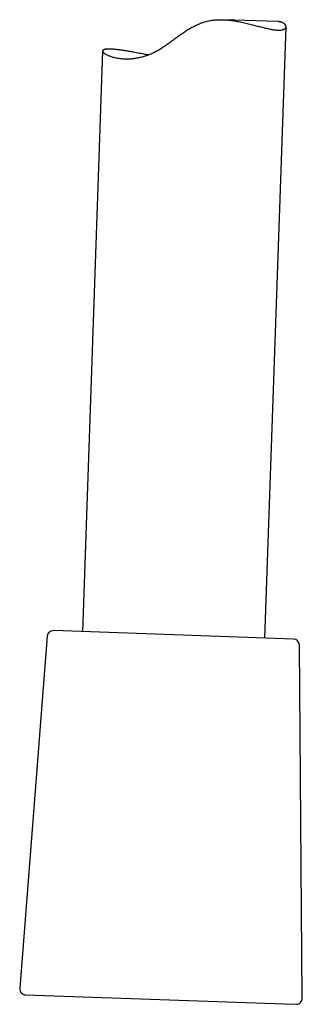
# Model space of a CAD drawing. Header units: millimetres. Extents: x 8 to 743, y 12 to 692.
# Tile 26 of 56: x 497 to 520, y 317 to 398. Entities that reach past the tile are written whole.
import ezdxf

# ---------------------------------------------------------------- set-up
doc = ezdxf.new("R2010")
doc.units = ezdxf.units.MM

msp = doc.modelspace()

# ---------------------------------------------------------------- linework, layer by layer
at = {"color": 7, "linetype": 'Continuous', "lineweight": 30}
for p, q in [((517.792, 397.935), (513.298, 398.092)), ((516.695, 347.267), (518.449, 397.511)), ((503.371, 395.525), (501.704, 347.79)), ((498.818, 347.413), (496.55, 318.474)), ((519.064, 347.184), (499.334, 347.873)), ((519.791, 317.663), (519.547, 346.689)), ((497.031, 317.935), (518.333, 317.192)), ((518.333, 317.192), (519.273, 317.159))]:
    msp.add_line(p, q, dxfattribs=at)
for centre, start, end in [((499.316, 347.374), 88, 175.51874), ((519.047, 346.685), 0.48126, 88), ((497.049, 318.435), 175.51874, 268), ((519.291, 317.658), 268, 0.48126)]:
    msp.add_arc(centre, 0.5, start, end, dxfattribs=at)
for points, knots in [([(504.599, 395.631), (504.546, 395.637), (504.439, 395.65), (504.29, 395.664), (504.151, 395.675), (504.022, 395.682), (503.903, 395.684), (503.795, 395.683), (503.698, 395.677), (503.615, 395.668), (503.544, 395.655), (503.485, 395.638), (503.439, 395.617), (503.403, 395.593), (503.38, 395.566), (503.369, 395.534), (503.371, 395.5), (503.385, 395.463), (503.411, 395.425), (503.45, 395.384), (503.5, 395.341), (503.563, 395.297), (503.639, 395.251), (503.728, 395.205), (503.829, 395.159), (503.943, 395.114), (504.069, 395.07), (504.208, 395.028), (504.358, 394.989), (504.523, 394.954), (504.701, 394.923), (504.893, 394.899), (505.098, 394.882), (505.29, 394.876), (505.464, 394.876), (505.617, 394.882), (505.775, 394.893), (505.938, 394.91), (506.106, 394.933), (506.279, 394.963), (506.455, 395.001), (506.633, 395.045), (506.811, 395.097), (506.989, 395.156), (507.169, 395.222), (507.351, 395.298), (507.534, 395.381), (507.719, 395.474), (507.903, 395.575), (508.127, 395.708), (508.388, 395.877), (508.688, 396.084), (508.987, 396.299), (509.289, 396.52), (509.594, 396.742), (509.906, 396.962), (510.224, 397.175), (510.497, 397.344), (510.719, 397.471), (510.888, 397.561), (511.059, 397.647), (511.235, 397.727), (511.415, 397.8), (511.6, 397.867), (511.787, 397.926), (511.975, 397.975), (512.163, 398.014), (512.349, 398.045), (512.537, 398.069), (512.726, 398.085), (512.916, 398.094), (513.107, 398.096), (513.297, 398.092), (513.506, 398.082), (513.733, 398.063), (513.977, 398.035), (514.216, 398.001), (514.454, 397.961), (514.688, 397.916), (514.918, 397.867), (515.143, 397.816), (515.365, 397.763), (515.582, 397.709), (515.795, 397.655), (516.002, 397.601), (516.203, 397.548), (516.399, 397.498), (516.589, 397.45), (516.771, 397.405), (516.95, 397.364), (517.125, 397.327), (517.295, 397.295), (517.455, 397.269), (517.606, 397.25), (517.746, 397.238), (517.876, 397.234), (517.993, 397.237), (518.093, 397.248), (518.176, 397.265), (518.246, 397.286), (518.305, 397.312), (518.355, 397.343), (518.395, 397.378), (518.424, 397.418), (518.443, 397.46), (518.451, 397.507), (518.448, 397.555), (518.434, 397.605), (518.408, 397.656), (518.37, 397.707), (518.321, 397.756), (518.259, 397.803), (518.184, 397.845), (518.108, 397.877), (518.036, 397.899), (517.97, 397.915), (517.9, 397.926), (517.84, 397.933), (517.803, 397.934), (517.792, 397.934)], [0, 0, 0, 0, 0.009339, 0.018679, 0.028083, 0.037488, 0.0471, 0.056712, 0.066395, 0.076078, 0.085417, 0.094757, 0.10416, 0.113564, 0.123166, 0.132769, 0.142438, 0.152108, 0.161597, 0.171087, 0.180638, 0.190189, 0.199934, 0.209678, 0.219488, 0.229299, 0.239117, 0.248935, 0.258827, 0.268718, 0.278858, 0.288999, 0.29924, 0.309481, 0.316208, 0.322935, 0.329701, 0.336468, 0.343369, 0.350269, 0.357223, 0.364177, 0.370907, 0.377637, 0.384422, 0.391208, 0.398167, 0.405127, 0.412145, 0.419163, 0.430857, 0.442554, 0.454342, 0.46613, 0.478065, 0.49, 0.502007, 0.514011, 0.519954, 0.525898, 0.531871, 0.537843, 0.543941, 0.550038, 0.556198, 0.562357, 0.568305, 0.574254, 0.580259, 0.586265, 0.592424, 0.598583, 0.604785, 0.610987, 0.619236, 0.627486, 0.635799, 0.644113, 0.652591, 0.661069, 0.669595, 0.67812, 0.686841, 0.695562, 0.704329, 0.713096, 0.722012, 0.730928, 0.739899, 0.74887, 0.758558, 0.768246, 0.778014, 0.787783, 0.79782, 0.807856, 0.817988, 0.828121, 0.836812, 0.845504, 0.854253, 0.863002, 0.871923, 0.880844, 0.889819, 0.898794, 0.908017, 0.917241, 0.92652, 0.935798, 0.945252, 0.954706, 0.964229, 0.973752, 0.979711, 0.98567, 0.991654, 0.997639, 1, 1, 1, 1]), ([(507.085, 395.193), (507.064, 395.197), (506.956, 395.218), (506.764, 395.255), (506.511, 395.305), (506.263, 395.353), (506.022, 395.399), (505.809, 395.438), (505.624, 395.472), (505.463, 395.5), (505.307, 395.527), (505.156, 395.552), (505.009, 395.575), (504.866, 395.596), (504.729, 395.615), (504.643, 395.626), (504.599, 395.631)], [0, 0, 0, 0, 0.020739, 0.108447, 0.197929, 0.287411, 0.377516, 0.467622, 0.533504, 0.599386, 0.665525, 0.731665, 0.79861, 0.865554, 0.932777, 1, 1, 1, 1])]:
    msp.add_open_spline(points, degree=3, knots=knots, dxfattribs=at)

doc.saveas('drawing.dxf')
